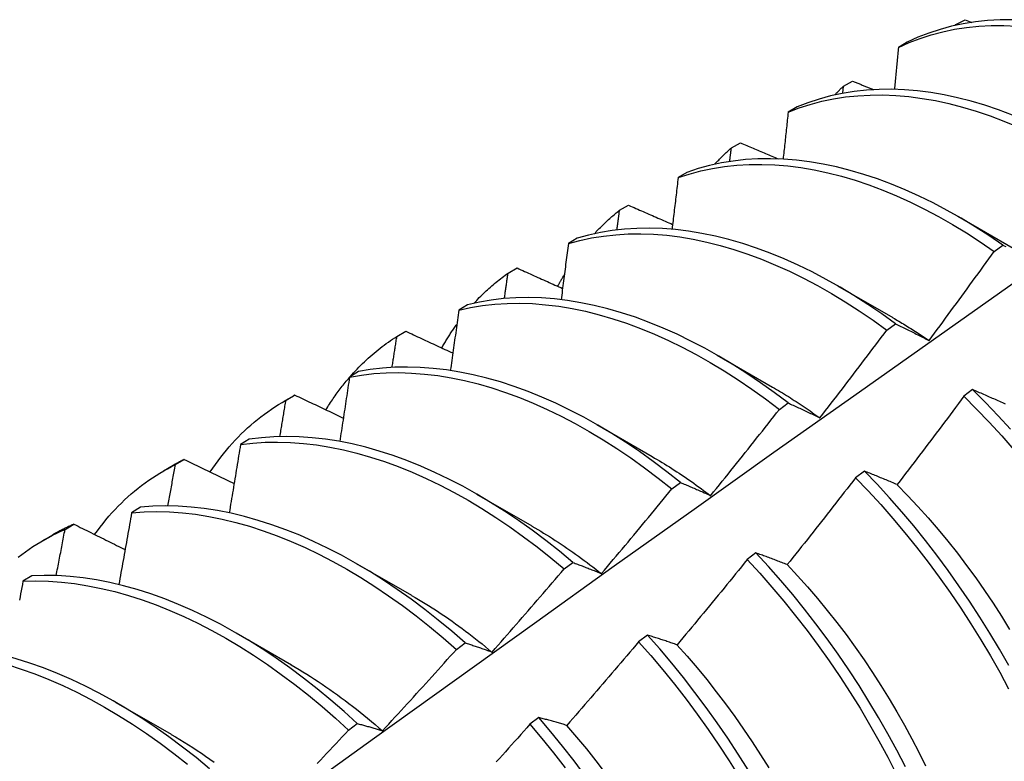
# Model space of a CAD drawing. Header units: inches. Extents: x 12 to 202, y 14 to 131.
# Tile 51 of 56: x 181.746 to 182.031, y 74.655 to 74.87. Entities that reach past the tile are written whole.
import ezdxf

# ---------------------------------------------------------------- set-up
doc = ezdxf.new("R2010")
doc.units = ezdxf.units.IN
doc.header["$MEASUREMENT"] = 0
doc.layers.add('Visible Edges(ANSI)', color=7, linetype='Continuous', lineweight=25)

msp = doc.modelspace()

# ---------------------------------------------------------------- linework, layer by layer
at = {"layer": 'Visible Edges(ANSI)'}
for p, q in [((182.01725, 74.86852), (182.01988, 74.86995)), ((182.01988, 74.86995), (182.02185, 74.86916)), ((182.01703, 74.86828), (182.01725, 74.86852)), ((182.01723, 74.86833), (182.01725, 74.86852)), ((182.00317, 74.86346), (182.00059, 74.86195)), ((181.98471, 74.85076), (181.98733, 74.8522)), ((181.98448, 74.84865), (181.98471, 74.85076)), ((181.97126, 74.84469), (181.96869, 74.84317)), ((181.95227, 74.83285), (181.95489, 74.83431)), ((181.93943, 74.82577), (181.93686, 74.82424)), ((181.91992, 74.81481), (181.92253, 74.81628)), ((182.01776, 74.81307), (182.03377, 74.80385)), ((181.90767, 74.8067), (181.90511, 74.80515)), ((182.02828, 74.80291), (182.03079, 74.80475)), ((181.88767, 74.79663), (181.89027, 74.79811)), ((181.98296, 74.79298), (181.99897, 74.78376)), ((181.87598, 74.78748), (181.87343, 74.78592)), ((181.99723, 74.78012), (181.99974, 74.78196)), ((181.8555, 74.77831), (181.8581, 74.77979)), ((181.94816, 74.77289), (181.96417, 74.76367)), ((181.84436, 74.76811), (181.84181, 74.76653)), ((181.82278, 74.75947), (181.82559, 74.7611)), ((181.82342, 74.75984), (181.82601, 74.76134)), ((182.02205, 74.7629), (182.01952, 74.761)), ((181.96615, 74.7572), (181.96866, 74.75905)), ((181.91336, 74.7528), (181.92938, 74.74358)), ((181.81281, 74.74858), (181.81026, 74.747)), ((181.78798, 74.73938), (181.7908, 74.74101)), ((181.79143, 74.74122), (181.79401, 74.74273)), ((181.99074, 74.73932), (181.98821, 74.73741)), ((181.93504, 74.73416), (181.93756, 74.73603)), ((181.87857, 74.73271), (181.89458, 74.72349)), ((181.78132, 74.7289), (181.77878, 74.7273)), ((181.75951, 74.72246), (181.76209, 74.72398)), ((181.75319, 74.71929), (181.756, 74.72091)), ((181.95939, 74.71565), (181.95686, 74.71373)), ((181.84377, 74.71261), (181.85978, 74.7034)), ((181.9039, 74.71101), (181.90642, 74.71289)), ((181.74989, 74.70907), (181.74735, 74.70746)), ((181.80897, 74.69252), (181.82498, 74.68331)), ((181.87273, 74.68775), (181.87525, 74.68963)), ((181.92799, 74.69188), (181.92545, 74.68995)), ((181.77417, 74.67243), (181.79018, 74.66322)), ((181.89653, 74.66802), (181.89398, 74.66609)), ((181.84152, 74.66438), (181.84404, 74.66627))]:
    msp.add_line(p, q, dxfattribs=at)
at = {"layer": 'Visible Edges(ANSI)', "flags": 128}
for points in [[(182.03366, 74.86989), (182.02999, 74.86987), (182.02639, 74.86967), (182.02285, 74.8693), (182.01937, 74.86876), (182.01597, 74.86804), (182.01265, 74.86715), (182.0094, 74.86609), (182.00624, 74.86486), (182.00317, 74.86346)], [(182.00059, 74.86195), (182.00367, 74.86334), (182.00684, 74.86455), (182.01009, 74.8656), (182.01342, 74.86648), (182.01682, 74.86718), (182.0203, 74.86771), (182.02385, 74.86807), (182.02746, 74.86825), (182.03113, 74.86826), (182.03485, 74.8681)], [(182.00059, 74.86195), (182.00054, 74.86144), (182.0005, 74.86094), (182.00045, 74.86043), (182.0004, 74.85993), (182.00035, 74.85942), (182.0003, 74.85891), (182.00026, 74.85841), (182.00021, 74.8579), (182.00016, 74.8574), (182.00011, 74.85689), (182.00006, 74.85638), (182.00002, 74.85588), (181.99997, 74.85537), (181.99992, 74.85486), (181.99987, 74.85435), (181.99982, 74.85385), (181.99977, 74.85334), (181.99972, 74.85283), (181.99967, 74.85233), (181.99962, 74.85182), (181.99957, 74.85131), (181.99953, 74.8508), (181.99948, 74.85029), (181.99943, 74.84979)], [(181.98733, 74.8522), (181.98759, 74.85209), (181.98784, 74.85199), (181.98809, 74.85188), (181.98834, 74.85178), (181.98859, 74.85167), (181.98885, 74.85157), (181.9891, 74.85147), (181.98935, 74.85136), (181.9896, 74.85126), (181.98985, 74.85115), (181.9901, 74.85105), (181.99036, 74.85095), (181.99061, 74.85084), (181.99086, 74.85074), (181.99111, 74.85063), (181.99136, 74.85053), (181.99162, 74.85043), (181.99187, 74.85032), (181.99212, 74.85022), (181.99237, 74.85011), (181.99263, 74.85001), (181.99288, 74.84991), (181.99313, 74.8498), (181.99338, 74.8497)], [(182.0336, 74.84236), (182.02959, 74.84386), (182.02561, 74.8452), (182.02164, 74.84637), (182.01771, 74.84737), (182.01381, 74.8482), (182.00995, 74.84886), (182.00613, 74.84935), (182.00236, 74.84966), (181.99864, 74.8498), (181.99498, 74.84977), (181.99138, 74.84956), (181.98784, 74.84918), (181.98437, 74.84863), (181.98097, 74.8479), (181.97766, 74.847), (181.97442, 74.84593), (181.97126, 74.84469)], [(181.98223, 74.84819), (181.98233, 74.8483), (181.98243, 74.84841), (181.98253, 74.84852), (181.98263, 74.84863), (181.98273, 74.84874), (181.98284, 74.84885), (181.98294, 74.84896), (181.98304, 74.84906), (181.98314, 74.84917), (181.98325, 74.84928), (181.98335, 74.84939), (181.98345, 74.84949), (181.98356, 74.8496), (181.98366, 74.84971), (181.98376, 74.84981), (181.98387, 74.84992), (181.98397, 74.85002), (181.98408, 74.85013), (181.98418, 74.85023), (181.98429, 74.85034), (181.98439, 74.85044), (181.9845, 74.85055), (181.9846, 74.85065), (181.98471, 74.85076)], [(181.96869, 74.84317), (181.97185, 74.8444), (181.97509, 74.84545), (181.97842, 74.84634), (181.98182, 74.84705), (181.98529, 74.84759), (181.98884, 74.84796), (181.99244, 74.84815), (181.99611, 74.84817), (181.99983, 74.84802), (182.00361, 74.84769), (182.00743, 74.84719), (182.01129, 74.84652), (182.0152, 74.84568), (182.01913, 74.84466), (182.0231, 74.84348), (182.02709, 74.84213), (182.0311, 74.84062), (182.03512, 74.83894)], [(181.96869, 74.84317), (181.96863, 74.8426), (181.96857, 74.84204), (181.96851, 74.84147), (181.96845, 74.84091), (181.96839, 74.84034), (181.96833, 74.83978), (181.96827, 74.83921), (181.96821, 74.83865), (181.96815, 74.83808), (181.96809, 74.83752), (181.96803, 74.83695), (181.96797, 74.83639), (181.96791, 74.83582), (181.96785, 74.83525), (181.96779, 74.83469), (181.96773, 74.83412), (181.96767, 74.83356), (181.96761, 74.83299), (181.96755, 74.83242), (181.96749, 74.83186), (181.96743, 74.83129), (181.96736, 74.83072), (181.9673, 74.83016), (181.96724, 74.82959)], [(181.94743, 74.8281), (181.94762, 74.82831), (181.94782, 74.82852), (181.94801, 74.82873), (181.94821, 74.82893), (181.9484, 74.82914), (181.9486, 74.82934), (181.9488, 74.82955), (181.94899, 74.82975), (181.94919, 74.82995), (181.94939, 74.83015), (181.94959, 74.83035), (181.9498, 74.83055), (181.95, 74.83075), (181.9502, 74.83095), (181.9504, 74.83114), (181.95061, 74.83134), (181.95081, 74.83153), (181.95102, 74.83172), (181.95123, 74.83191), (181.95143, 74.8321), (181.95164, 74.83229), (181.95185, 74.83248), (181.95206, 74.83267), (181.95227, 74.83285)], [(181.95179, 74.82891), (181.95181, 74.82908), (181.95183, 74.82924), (181.95185, 74.82941), (181.95187, 74.82957), (181.95189, 74.82973), (181.95191, 74.8299), (181.95193, 74.83006), (181.95195, 74.83023), (181.95197, 74.83039), (181.95199, 74.83055), (181.95201, 74.83072), (181.95203, 74.83088), (181.95205, 74.83105), (181.95207, 74.83121), (181.95209, 74.83138), (181.95211, 74.83154), (181.95213, 74.8317), (181.95215, 74.83187), (181.95217, 74.83203), (181.95219, 74.8322), (181.95221, 74.83236), (181.95223, 74.83253), (181.95225, 74.83269), (181.95227, 74.83285)], [(181.95489, 74.83431), (181.95534, 74.83411), (181.9558, 74.83392), (181.95625, 74.83372), (181.95671, 74.83353), (181.95716, 74.83333), (181.95762, 74.83314), (181.95807, 74.83295), (181.95853, 74.83275), (181.95898, 74.83256), (181.95944, 74.83237), (181.95989, 74.83217), (181.96035, 74.83198), (181.9608, 74.83178), (181.96126, 74.83159), (181.96172, 74.8314), (181.96217, 74.8312), (181.96263, 74.83101), (181.96308, 74.83082), (181.96354, 74.83062), (181.964, 74.83043), (181.96445, 74.83024), (181.96491, 74.83004), (181.96537, 74.82985), (181.96582, 74.82966)], [(182.03079, 74.80475), (182.02679, 74.80748), (182.02277, 74.81006), (182.01874, 74.8125), (182.0147, 74.81478), (182.01066, 74.81692), (182.00662, 74.81889), (182.00259, 74.82071), (181.99857, 74.82237), (181.99456, 74.82386), (181.99057, 74.82518), (181.98661, 74.82634), (181.98268, 74.82733), (181.97878, 74.82815), (181.97492, 74.8288), (181.97111, 74.82928), (181.96734, 74.82958), (181.96362, 74.82971), (181.95997, 74.82967), (181.95637, 74.82945), (181.95283, 74.82906), (181.94937, 74.8285), (181.94598, 74.82776), (181.94266, 74.82685), (181.93943, 74.82577)], [(181.93686, 74.82424), (181.9401, 74.8253), (181.94342, 74.8262), (181.94682, 74.82692), (181.95029, 74.82747), (181.95383, 74.82785), (181.95743, 74.82806), (181.96109, 74.82809), (181.96481, 74.82794), (181.96858, 74.82763), (181.9724, 74.82714), (181.97626, 74.82647), (181.98016, 74.82564), (181.9841, 74.82464), (181.98806, 74.82347), (181.99205, 74.82213), (181.99606, 74.82062), (182.00008, 74.81895), (182.00412, 74.81712), (182.00816, 74.81514), (182.0122, 74.81299), (182.01624, 74.8107), (182.02027, 74.80825), (182.02428, 74.80565), (182.02828, 74.80291)], [(181.93686, 74.82424), (181.93679, 74.82362), (181.93672, 74.82299), (181.93664, 74.82237), (181.93657, 74.82175), (181.9365, 74.82113), (181.93643, 74.82051), (181.93636, 74.81989), (181.93628, 74.81927), (181.93621, 74.81864), (181.93614, 74.81802), (181.93607, 74.8174), (181.93599, 74.81678), (181.93592, 74.81616), (181.93585, 74.81553), (181.93577, 74.81491), (181.9357, 74.81429), (181.93562, 74.81367), (181.93555, 74.81304), (181.93548, 74.81242), (181.9354, 74.8118), (181.93533, 74.81117), (181.93525, 74.81055), (181.93518, 74.80993), (181.9351, 74.8093)], [(181.91263, 74.80801), (181.91292, 74.80832), (181.9132, 74.80863), (181.91349, 74.80893), (181.91378, 74.80923), (181.91407, 74.80953), (181.91437, 74.80983), (181.91466, 74.81013), (181.91496, 74.81042), (181.91526, 74.81071), (181.91556, 74.811), (181.91586, 74.81129), (181.91616, 74.81158), (181.91647, 74.81186), (181.91677, 74.81214), (181.91708, 74.81242), (181.91739, 74.81269), (181.9177, 74.81297), (181.91801, 74.81324), (181.91833, 74.8135), (181.91864, 74.81377), (181.91896, 74.81404), (181.91928, 74.8143), (181.9196, 74.81456), (181.91992, 74.81481)], [(181.91917, 74.80912), (181.9192, 74.80935), (181.91924, 74.80959), (181.91927, 74.80983), (181.9193, 74.81007), (181.91933, 74.8103), (181.91936, 74.81054), (181.91939, 74.81078), (181.91942, 74.81102), (181.91946, 74.81125), (181.91949, 74.81149), (181.91952, 74.81173), (181.91955, 74.81197), (181.91958, 74.8122), (181.91961, 74.81244), (181.91964, 74.81268), (181.91967, 74.81292), (181.91971, 74.81315), (181.91974, 74.81339), (181.91977, 74.81363), (181.9198, 74.81386), (181.91983, 74.8141), (181.91986, 74.81434), (181.91989, 74.81458), (181.91992, 74.81481)], [(181.92253, 74.81628), (181.92306, 74.81604), (181.92359, 74.81581), (181.92412, 74.81558), (181.92465, 74.81535), (181.92518, 74.81511), (181.92571, 74.81488), (181.92624, 74.81465), (181.92677, 74.81442), (181.9273, 74.81418), (181.92783, 74.81395), (181.92836, 74.81372), (181.92889, 74.81349), (181.92942, 74.81325), (181.92995, 74.81302), (181.93048, 74.81279), (181.93102, 74.81256), (181.93155, 74.81233), (181.93208, 74.81209), (181.93261, 74.81186), (181.93314, 74.81163), (181.93367, 74.8114), (181.93421, 74.81117), (181.93474, 74.81094), (181.93527, 74.8107)], [(181.99974, 74.78196), (181.99576, 74.78482), (181.99176, 74.78754), (181.98774, 74.79012), (181.9837, 74.79255), (181.97967, 74.79482), (181.97562, 74.79695), (181.97158, 74.79891), (181.96755, 74.80072), (181.96353, 74.80237), (181.95952, 74.80385), (181.95554, 74.80517), (181.95158, 74.80632), (181.94765, 74.8073), (181.94375, 74.80811), (181.9399, 74.80875), (181.93608, 74.80921), (181.93232, 74.80951), (181.92861, 74.80963), (181.92495, 74.80957), (181.92136, 74.80934), (181.91783, 74.80894), (181.91437, 74.80837), (181.91098, 74.80762), (181.90767, 74.8067)], [(181.90511, 74.80515), (181.90842, 74.80606), (181.91182, 74.80679), (181.91528, 74.80736), (181.91882, 74.80774), (181.92242, 74.80796), (181.92608, 74.808), (181.92979, 74.80787), (181.93356, 74.80756), (181.93738, 74.80708), (181.94124, 74.80643), (181.94513, 74.8056), (181.94907, 74.80461), (181.95303, 74.80345), (181.95701, 74.80212), (181.96102, 74.80062), (181.96504, 74.79897), (181.96908, 74.79715), (181.97312, 74.79517), (181.97716, 74.79303), (181.9812, 74.79074), (181.98523, 74.78831), (181.98925, 74.78572), (181.99325, 74.78299), (181.99723, 74.78012)], [(181.90511, 74.80515), (181.90502, 74.80448), (181.90494, 74.8038), (181.90485, 74.80313), (181.90476, 74.80246), (181.90468, 74.80178), (181.90459, 74.8011), (181.90451, 74.80043), (181.90442, 74.79975), (181.90433, 74.79908), (181.90425, 74.7984), (181.90416, 74.79773), (181.90407, 74.79705), (181.90399, 74.79638), (181.9039, 74.7957), (181.90381, 74.79502), (181.90372, 74.79435), (181.90364, 74.79367), (181.90355, 74.79299), (181.90346, 74.79232), (181.90337, 74.79164), (181.90328, 74.79096), (181.90319, 74.79028), (181.9031, 74.78961), (181.90302, 74.78893)], [(182.03079, 74.80475), (182.03121, 74.80454), (182.03163, 74.80432)], [(182.00945, 74.77713), (182.01025, 74.77819), (182.01104, 74.77926), (182.01183, 74.78033), (182.01263, 74.7814), (182.01342, 74.78247), (182.01421, 74.78354), (182.015, 74.78461), (182.01578, 74.78568), (182.01657, 74.78675), (182.01736, 74.78782), (182.01814, 74.7889), (182.01893, 74.78997), (182.01971, 74.79105), (182.0205, 74.79212), (182.02128, 74.7932), (182.02206, 74.79427), (182.02284, 74.79535), (182.02362, 74.79643), (182.0244, 74.79751), (182.02518, 74.79859), (182.02596, 74.79967), (182.02673, 74.80075), (182.02751, 74.80183), (182.02828, 74.80291)], [(181.89027, 74.79811), (181.89082, 74.79786), (181.89136, 74.79761), (181.89191, 74.79736), (181.89246, 74.79712), (181.89301, 74.79687), (181.89355, 74.79662), (181.8941, 74.79637), (181.89465, 74.79613), (181.8952, 74.79588), (181.89575, 74.79563), (181.89629, 74.79539), (181.89684, 74.79514), (181.89739, 74.79489), (181.89794, 74.79465), (181.89849, 74.7944), (181.89904, 74.79415), (181.89959, 74.79391), (181.90014, 74.79366), (181.90069, 74.79341), (181.90124, 74.79317), (181.90179, 74.79292), (181.90234, 74.79267), (181.90289, 74.79243), (181.90344, 74.79218)], [(181.87783, 74.78792), (181.87821, 74.78833), (181.87859, 74.78873), (181.87897, 74.78913), (181.87936, 74.78953), (181.87975, 74.78992), (181.88014, 74.79031), (181.88054, 74.7907), (181.88093, 74.79108), (181.88133, 74.79146), (181.88174, 74.79183), (181.88214, 74.7922), (181.88255, 74.79257), (181.88296, 74.79293), (181.88338, 74.79328), (181.88379, 74.79364), (181.88421, 74.79399), (181.88464, 74.79433), (181.88506, 74.79467), (181.88549, 74.79501), (181.88592, 74.79534), (181.88635, 74.79567), (181.88679, 74.796), (181.88723, 74.79632), (181.88767, 74.79663)], [(181.88661, 74.78926), (181.88666, 74.78957), (181.8867, 74.78987), (181.88675, 74.79018), (181.88679, 74.79049), (181.88684, 74.7908), (181.88688, 74.7911), (181.88692, 74.79141), (181.88697, 74.79172), (181.88701, 74.79202), (181.88706, 74.79233), (181.8871, 74.79264), (181.88714, 74.79295), (181.88719, 74.79325), (181.88723, 74.79356), (181.88728, 74.79387), (181.88732, 74.79418), (181.88736, 74.79448), (181.88741, 74.79479), (181.88745, 74.7951), (181.88749, 74.7954), (181.88754, 74.79571), (181.88758, 74.79602), (181.88762, 74.79632), (181.88767, 74.79663)], [(181.90205, 74.7928), (181.90213, 74.79295), (181.90221, 74.79309), (181.90229, 74.79324), (181.90236, 74.79338), (181.90244, 74.79353), (181.90252, 74.79367), (181.9026, 74.79382), (181.90268, 74.79396), (181.90276, 74.79411), (181.90283, 74.79425), (181.90291, 74.7944), (181.90299, 74.79454), (181.90307, 74.79468), (181.90315, 74.79482), (181.90323, 74.79497), (181.90331, 74.79511), (181.9034, 74.79525), (181.90348, 74.79539), (181.90356, 74.79553), (181.90364, 74.79568), (181.90372, 74.79582), (181.9038, 74.79596), (181.90389, 74.7961), (181.90397, 74.79624)], [(181.593, 74.47632), (181.6164, 74.49341), (181.63978, 74.51047), (181.66312, 74.52749), (181.68644, 74.54447), (181.70973, 74.56142), (181.733, 74.57832), (181.75624, 74.59517), (181.77947, 74.61199), (181.80267, 74.62876), (181.82585, 74.64548), (181.84901, 74.66215), (181.87215, 74.67878), (181.89528, 74.69535), (181.91839, 74.71188), (181.94149, 74.72835), (181.96458, 74.74477), (181.98766, 74.76114), (182.01072, 74.77745), (182.03378, 74.79371)], [(181.96866, 74.75905), (181.9647, 74.76204), (181.96072, 74.7649), (181.95672, 74.76761), (181.9527, 74.77018), (181.94867, 74.7726), (181.94463, 74.77486), (181.94058, 74.77698), (181.93655, 74.77893), (181.93251, 74.78073), (181.92849, 74.78237), (181.92449, 74.78384), (181.9205, 74.78515), (181.91655, 74.78629), (181.91262, 74.78726), (181.90872, 74.78806), (181.90487, 74.78869), (181.90106, 74.78914), (181.8973, 74.78943), (181.89359, 74.78954), (181.88994, 74.78947), (181.88635, 74.78923), (181.88282, 74.78882), (181.87937, 74.78824), (181.87598, 74.78748)], [(181.87343, 74.78592), (181.87681, 74.78666), (181.88028, 74.78724), (181.88381, 74.78763), (181.8874, 74.78786), (181.89106, 74.78791), (181.89477, 74.78779), (181.89854, 74.78749), (181.90235, 74.78702), (181.90621, 74.78638), (181.9101, 74.78557), (181.91403, 74.78458), (181.91799, 74.78343), (181.92198, 74.78211), (181.92598, 74.78063), (181.93001, 74.77898), (181.93404, 74.77717), (181.93808, 74.7752), (181.94212, 74.77307), (181.94616, 74.77079), (181.95019, 74.76836), (181.95421, 74.76579), (181.95821, 74.76306), (181.96219, 74.7602), (181.96615, 74.7572)], [(181.87343, 74.78592), (181.87333, 74.78519), (181.87323, 74.78447), (181.87312, 74.78374), (181.87302, 74.78302), (181.87292, 74.78229), (181.87282, 74.78156), (181.87272, 74.78084), (181.87262, 74.78011), (181.87252, 74.77938), (181.87242, 74.77866), (181.87231, 74.77793), (181.87221, 74.7772), (181.87211, 74.77647), (181.87201, 74.77575), (181.8719, 74.77502), (181.8718, 74.77429), (181.8717, 74.77356), (181.87159, 74.77284), (181.87149, 74.77211), (181.87139, 74.77138), (181.87128, 74.77065), (181.87118, 74.76992), (181.87107, 74.76919), (181.87097, 74.76846)], [(181.99898, 74.78371), (181.99942, 74.78346), (181.99986, 74.78321), (182.00029, 74.78295), (182.00073, 74.78269), (182.00117, 74.78243), (182.00161, 74.78217), (182.00205, 74.78191), (182.00248, 74.78164), (182.00292, 74.78137), (182.00336, 74.7811), (182.0038, 74.78083), (182.00423, 74.78055), (182.00467, 74.78028), (182.0051, 74.78), (182.00554, 74.77972), (182.00598, 74.77944), (182.00641, 74.77915), (182.00685, 74.77887), (182.00728, 74.77858), (182.00772, 74.77829), (182.00815, 74.77799), (182.00859, 74.7777), (182.00902, 74.7774), (182.00945, 74.77711)], [(181.86849, 74.77498), (181.86866, 74.77528), (181.86884, 74.77558), (181.86901, 74.77587), (181.86918, 74.77616), (181.86935, 74.77646), (181.86953, 74.77675), (181.8697, 74.77704), (181.86988, 74.77733), (181.87006, 74.77762), (181.87024, 74.7779), (181.87042, 74.77819), (181.8706, 74.77847), (181.87078, 74.77876), (181.87096, 74.77904), (181.87115, 74.77932), (181.87133, 74.7796), (181.87152, 74.77988), (181.87171, 74.78015), (181.8719, 74.78043), (181.87209, 74.7807), (181.87228, 74.78098), (181.87247, 74.78125), (181.87266, 74.78152), (181.87285, 74.78179)], [(181.99974, 74.78196), (182.00013, 74.78177), (182.00053, 74.78158), (182.00093, 74.78139), (182.00133, 74.78119), (182.00173, 74.781), (182.00213, 74.7808), (182.00253, 74.7806), (182.00293, 74.78041), (182.00333, 74.78021), (182.00373, 74.78001), (182.00414, 74.77981), (182.00454, 74.77961), (182.00495, 74.7794), (182.00535, 74.7792), (182.00576, 74.779), (182.00617, 74.77879), (182.00658, 74.77859), (182.00698, 74.77838), (182.00739, 74.77817), (182.0078, 74.77797), (182.00822, 74.77776), (182.00863, 74.77755), (182.00904, 74.77734), (182.00945, 74.77713)], [(181.84196, 74.76663), (181.84247, 74.7672), (181.84298, 74.76776), (181.84349, 74.76832), (181.84401, 74.76887), (181.84454, 74.76942), (181.84507, 74.76995), (181.84561, 74.77048), (181.84615, 74.771), (181.84669, 74.77151), (181.84725, 74.77202), (181.8478, 74.77252), (181.84837, 74.77301), (181.84893, 74.77349), (181.84951, 74.77397), (181.85008, 74.77444), (181.85067, 74.7749), (181.85125, 74.77535), (181.85185, 74.7758), (181.85244, 74.77624), (181.85305, 74.77667), (181.85365, 74.77709), (181.85426, 74.7775), (181.85488, 74.77791), (181.8555, 74.77831)], [(181.85412, 74.76933), (181.85418, 74.76971), (181.85423, 74.77008), (181.85429, 74.77045), (181.85435, 74.77083), (181.85441, 74.7712), (181.85447, 74.77158), (181.85452, 74.77195), (181.85458, 74.77233), (181.85464, 74.7727), (181.8547, 74.77307), (181.85476, 74.77345), (181.85481, 74.77382), (181.85487, 74.7742), (181.85493, 74.77457), (181.85499, 74.77494), (181.85504, 74.77532), (181.8551, 74.77569), (181.85516, 74.77606), (181.85522, 74.77644), (181.85527, 74.77681), (181.85533, 74.77719), (181.85539, 74.77756), (181.85545, 74.77793), (181.8555, 74.77831)], [(181.8581, 74.77979), (181.85866, 74.77953), (181.85923, 74.77927), (181.85979, 74.77901), (181.86036, 74.77874), (181.86092, 74.77848), (181.86149, 74.77822), (181.86205, 74.77796), (181.86262, 74.7777), (181.86318, 74.77743), (181.86375, 74.77717), (181.86431, 74.77691), (181.86488, 74.77665), (181.86545, 74.77639), (181.86601, 74.77613), (181.86658, 74.77586), (181.86715, 74.7756), (181.86771, 74.77534), (181.86828, 74.77508), (181.86885, 74.77482), (181.86942, 74.77456), (181.86998, 74.7743), (181.87055, 74.77403), (181.87112, 74.77377), (181.87169, 74.77351)], [(181.97788, 74.75474), (181.9787, 74.75579), (181.97951, 74.75684), (181.98033, 74.75789), (181.98114, 74.75895), (181.98195, 74.76), (181.98276, 74.76105), (181.98357, 74.7621), (181.98438, 74.76316), (181.98519, 74.76421), (181.986, 74.76527), (181.98681, 74.76632), (181.98762, 74.76738), (181.98842, 74.76844), (181.98923, 74.7695), (181.99003, 74.77055), (181.99083, 74.77161), (181.99164, 74.77267), (181.99244, 74.77374), (181.99324, 74.7748), (181.99404, 74.77586), (181.99484, 74.77692), (181.99563, 74.77799), (181.99643, 74.77905), (181.99723, 74.78012)], [(181.93756, 74.73603), (181.93363, 74.73914), (181.92967, 74.74213), (181.92569, 74.74497), (181.92168, 74.74768), (181.91766, 74.75023), (181.91363, 74.75264), (181.90959, 74.7549), (181.90555, 74.75701), (181.90151, 74.75896), (181.89748, 74.76074), (181.89345, 74.76237), (181.88945, 74.76383), (181.88547, 74.76513), (181.88151, 74.76626), (181.87759, 74.76722), (181.8737, 74.76801), (181.86984, 74.76863), (181.86604, 74.76907), (181.86228, 74.76935), (181.85857, 74.76945), (181.85492, 74.76937), (181.85134, 74.76912), (181.84782, 74.7687), (181.84436, 74.76811)], [(181.83498, 74.75707), (181.83524, 74.75749), (181.8355, 74.75791), (181.83577, 74.75833), (181.83603, 74.75874), (181.8363, 74.75915), (181.83657, 74.75956), (181.83684, 74.75996), (181.83712, 74.76036), (181.83739, 74.76076), (181.83767, 74.76116), (181.83795, 74.76156), (181.83824, 74.76195), (181.83852, 74.76234), (181.83881, 74.76272), (181.8391, 74.76311), (181.83939, 74.76349), (181.83968, 74.76387), (181.83998, 74.76424), (181.84028, 74.76461), (181.84058, 74.76498), (181.84088, 74.76535), (181.84118, 74.76572), (181.84149, 74.76608), (181.8418, 74.76644)], [(181.84181, 74.76653), (181.8417, 74.76576), (181.84158, 74.76499), (181.84146, 74.76421), (181.84135, 74.76344), (181.84123, 74.76266), (181.84111, 74.76188), (181.841, 74.76111), (181.84088, 74.76033), (181.84076, 74.75956), (181.84064, 74.75878), (181.84052, 74.75801), (181.84041, 74.75723), (181.84029, 74.75645), (181.84017, 74.75568), (181.84005, 74.7549), (181.83993, 74.75412), (181.83981, 74.75335), (181.83969, 74.75257), (181.83957, 74.75179), (181.83945, 74.75102), (181.83933, 74.75024), (181.83921, 74.74946), (181.83909, 74.74868), (181.83897, 74.74791)], [(181.84181, 74.76653), (181.84527, 74.76712), (181.8488, 74.76753), (181.85239, 74.76776), (181.85604, 74.76782), (181.85975, 74.76771), (181.86351, 74.76742), (181.86732, 74.76696), (181.87118, 74.76633), (181.87507, 74.76553), (181.879, 74.76456), (181.88296, 74.76341), (181.88694, 74.7621), (181.89095, 74.76063), (181.89497, 74.75899), (181.899, 74.75719), (181.90304, 74.75523), (181.90708, 74.75311), (181.91112, 74.75084), (181.91516, 74.74842), (181.91918, 74.74585), (181.92318, 74.74314), (181.92716, 74.74028), (181.93112, 74.73729), (181.93504, 74.73416)], [(181.96417, 74.76366), (181.96474, 74.76332), (181.96532, 74.76299), (181.96589, 74.76265), (181.96647, 74.7623), (181.96704, 74.76196), (181.96761, 74.76161), (181.96819, 74.76125), (181.96876, 74.7609), (181.96933, 74.76053), (181.9699, 74.76017), (181.97047, 74.7598), (181.97104, 74.75943), (181.97162, 74.75906), (181.97219, 74.75868), (181.97276, 74.7583), (181.97332, 74.75791), (181.97389, 74.75752), (181.97446, 74.75713), (181.97503, 74.75674), (181.9756, 74.75634), (181.97617, 74.75594), (181.97673, 74.75553), (181.9773, 74.75512), (181.97786, 74.75471)], [(181.82601, 74.76134), (181.82599, 74.76133), (181.82598, 74.76132), (181.82596, 74.76131), (181.82594, 74.7613), (181.82592, 74.76129), (181.82591, 74.76128), (181.82589, 74.76127), (181.82587, 74.76126), (181.82586, 74.76125), (181.82584, 74.76124), (181.82582, 74.76123), (181.8258, 74.76122), (181.82579, 74.76121), (181.82577, 74.7612), (181.82575, 74.76119), (181.82573, 74.76118), (181.82572, 74.76117), (181.8257, 74.76116), (181.82568, 74.76115), (181.82566, 74.76114), (181.82565, 74.76113), (181.82563, 74.76112), (181.82561, 74.76111), (181.82559, 74.7611)], [(181.82601, 74.76134), (181.82659, 74.76106), (181.82717, 74.76078), (181.82776, 74.7605), (181.82834, 74.76023), (181.82892, 74.75995), (181.8295, 74.75967), (181.83008, 74.7594), (181.83067, 74.75912), (181.83125, 74.75884), (181.83183, 74.75857), (181.83242, 74.75829), (181.833, 74.75801), (181.83358, 74.75774), (181.83417, 74.75746), (181.83475, 74.75718), (181.83533, 74.75691), (181.83592, 74.75663), (181.8365, 74.75635), (181.83709, 74.75608), (181.83767, 74.7558), (181.83826, 74.75552), (181.83885, 74.75525), (181.83943, 74.75497), (181.84002, 74.7547)], [(182.01952, 74.761), (182.01872, 74.75993), (182.01793, 74.75886), (182.01714, 74.75778), (182.01634, 74.75671), (182.01554, 74.75564), (182.01475, 74.75457), (182.01395, 74.7535), (182.01315, 74.75243), (182.01235, 74.75137), (182.01155, 74.7503), (182.01075, 74.74923), (182.00995, 74.74817), (182.00914, 74.7471), (182.00834, 74.74604), (182.00754, 74.74497), (182.00673, 74.74391), (182.00592, 74.74285), (182.00512, 74.74179), (182.00431, 74.74072), (182.0035, 74.73966), (182.00269, 74.7386), (182.00188, 74.73754), (182.00107, 74.73649), (182.00026, 74.73543)], [(182.01952, 74.761), (182.02323, 74.75728), (182.02688, 74.75345), (182.03048, 74.74952), (182.03401, 74.74549)], [(182.03162, 74.75868), (182.03119, 74.75888), (182.03077, 74.75907), (182.03035, 74.75926), (182.02992, 74.75945), (182.0295, 74.75964), (182.02908, 74.75982), (182.02866, 74.76001), (182.02824, 74.7602), (182.02782, 74.76038), (182.0274, 74.76057), (182.02699, 74.76075), (182.02657, 74.76094), (182.02616, 74.76112), (182.02574, 74.7613), (182.02533, 74.76148), (182.02491, 74.76166), (182.0245, 74.76184), (182.02409, 74.76202), (182.02368, 74.7622), (182.02327, 74.76238), (182.02286, 74.76255), (182.02245, 74.76273), (182.02205, 74.7629)], [(182.03302, 74.75145), (182.02942, 74.75537), (182.02576, 74.75919), (182.02205, 74.7629)], [(181.80151, 74.73908), (181.80225, 74.74018), (181.80301, 74.74126), (181.80378, 74.74232), (181.80456, 74.74336), (181.80537, 74.74438), (181.80618, 74.74539), (181.80702, 74.74637), (181.80787, 74.74733), (181.80873, 74.74827), (181.80961, 74.74919), (181.8105, 74.75009), (181.81141, 74.75097), (181.81234, 74.75183), (181.81327, 74.75267), (181.81423, 74.75348), (181.81519, 74.75427), (181.81618, 74.75505), (181.81717, 74.7558), (181.81818, 74.75653), (181.8192, 74.75723), (181.82024, 74.75792), (181.82129, 74.75858), (181.82235, 74.75922), (181.82342, 74.75984)], [(181.82168, 74.74933), (181.82175, 74.74977), (181.82182, 74.75021), (181.8219, 74.75065), (181.82197, 74.75109), (181.82204, 74.75152), (181.82212, 74.75196), (181.82219, 74.7524), (181.82226, 74.75284), (181.82234, 74.75328), (181.82241, 74.75371), (181.82248, 74.75415), (181.82256, 74.75459), (181.82263, 74.75503), (181.8227, 74.75546), (181.82277, 74.7559), (181.82285, 74.75634), (181.82292, 74.75678), (181.82299, 74.75721), (181.82306, 74.75765), (181.82314, 74.75809), (181.82321, 74.75853), (181.82328, 74.75896), (181.82335, 74.7594), (181.82342, 74.75984)], [(181.96866, 74.75905), (181.96904, 74.75888), (181.96941, 74.75871), (181.96979, 74.75854), (181.97017, 74.75837), (181.97055, 74.7582), (181.97093, 74.75803), (181.97131, 74.75785), (181.97169, 74.75767), (181.97207, 74.7575), (181.97245, 74.75732), (181.97283, 74.75714), (181.97322, 74.75696), (181.9736, 74.75678), (181.97399, 74.7566), (181.97437, 74.75642), (181.97476, 74.75624), (181.97515, 74.75605), (181.97554, 74.75587), (181.97592, 74.75568), (181.97631, 74.7555), (181.9767, 74.75531), (181.9771, 74.75512), (181.97749, 74.75493), (181.97788, 74.75474)], [(181.94629, 74.73226), (181.94712, 74.73329), (181.94796, 74.73432), (181.9488, 74.73535), (181.94963, 74.73639), (181.95047, 74.73742), (181.9513, 74.73846), (181.95213, 74.73949), (181.95296, 74.74053), (181.95379, 74.74156), (181.95462, 74.7426), (181.95545, 74.74364), (181.95628, 74.74468), (181.95711, 74.74572), (181.95793, 74.74676), (181.95876, 74.7478), (181.95958, 74.74884), (181.96041, 74.74988), (181.96123, 74.75092), (181.96205, 74.75197), (181.96287, 74.75301), (181.96369, 74.75406), (181.96451, 74.7551), (181.96533, 74.75615), (181.96615, 74.7572)], [(181.90642, 74.71289), (181.90253, 74.71613), (181.8986, 74.71923), (181.89464, 74.72221), (181.89065, 74.72505), (181.88665, 74.72774), (181.88262, 74.73029), (181.87859, 74.73269), (181.87455, 74.73494), (181.87051, 74.73704), (181.86647, 74.73897), (181.86244, 74.74075), (181.85842, 74.74237), (181.85442, 74.74382), (181.85043, 74.74511), (181.84648, 74.74623), (181.84256, 74.74718), (181.83867, 74.74796), (181.83482, 74.74857), (181.83101, 74.749), (181.82726, 74.74927), (181.82356, 74.74936), (181.81991, 74.74927), (181.81633, 74.74901), (181.81281, 74.74858)], [(181.81026, 74.747), (181.81013, 74.74617), (181.81, 74.74535), (181.80986, 74.74453), (181.80973, 74.74371), (181.8096, 74.74289), (181.80946, 74.74207), (181.80933, 74.74125), (181.80919, 74.74042), (181.80906, 74.7396), (181.80892, 74.73878), (181.80879, 74.73796), (181.80865, 74.73713), (181.80852, 74.73631), (181.80838, 74.73549), (181.80824, 74.73467), (181.80811, 74.73384), (181.80797, 74.73302), (181.80783, 74.7322), (181.80769, 74.73137), (181.80756, 74.73055), (181.80742, 74.72973), (181.80728, 74.7289), (181.80714, 74.72808), (181.807, 74.72725)], [(181.81026, 74.747), (181.81379, 74.74741), (181.81737, 74.74766), (181.82102, 74.74773), (181.82473, 74.74763), (181.82849, 74.74735), (181.8323, 74.7469), (181.83615, 74.74628), (181.84004, 74.74549), (181.84397, 74.74453), (181.84792, 74.7434), (181.85191, 74.7421), (181.85591, 74.74063), (181.85993, 74.739), (181.86396, 74.73721), (181.868, 74.73526), (181.87205, 74.73315), (181.87609, 74.73089), (181.88012, 74.72848), (181.88414, 74.72592), (181.88814, 74.72321), (181.89213, 74.72036), (181.89608, 74.71738), (181.90001, 74.71426), (181.9039, 74.71101)], [(181.76808, 74.72099), (181.76887, 74.72209), (181.76968, 74.72316), (181.77051, 74.72422), (181.77135, 74.72525), (181.77221, 74.72626), (181.77308, 74.72725), (181.77397, 74.72822), (181.77488, 74.72917), (181.7758, 74.73009), (181.77674, 74.731), (181.77769, 74.73188), (181.77866, 74.73273), (181.77964, 74.73357), (181.78064, 74.73438), (181.78166, 74.73517), (181.78269, 74.73594), (181.78373, 74.73668), (181.78479, 74.7374), (181.78586, 74.7381), (181.78695, 74.73877), (181.78805, 74.73942), (181.78916, 74.74004), (181.79029, 74.74065), (181.79143, 74.74122)], [(181.78929, 74.72926), (181.78938, 74.72976), (181.78947, 74.73026), (181.78956, 74.73076), (181.78965, 74.73126), (181.78974, 74.73176), (181.78983, 74.73225), (181.78992, 74.73275), (181.79001, 74.73325), (181.7901, 74.73375), (181.79019, 74.73425), (181.79028, 74.73475), (181.79037, 74.73525), (181.79046, 74.73574), (181.79055, 74.73624), (181.79063, 74.73674), (181.79072, 74.73724), (181.79081, 74.73774), (181.7909, 74.73824), (181.79099, 74.73873), (181.79108, 74.73923), (181.79116, 74.73973), (181.79125, 74.74023), (181.79134, 74.74072), (181.79143, 74.74122)], [(181.79401, 74.74273), (181.79387, 74.74266), (181.79374, 74.7426), (181.7936, 74.74253), (181.79347, 74.74246), (181.79333, 74.74239), (181.7932, 74.74232), (181.79306, 74.74225), (181.79293, 74.74218), (181.79279, 74.74211), (181.79266, 74.74204), (181.79252, 74.74197), (181.79239, 74.74189), (181.79226, 74.74182), (181.79212, 74.74175), (181.79199, 74.74168), (181.79185, 74.7416), (181.79172, 74.74153), (181.79159, 74.74146), (181.79146, 74.74138), (181.79132, 74.74131), (181.79119, 74.74123), (181.79106, 74.74116), (181.79093, 74.74108), (181.7908, 74.74101)], [(181.79401, 74.74273), (181.79461, 74.74244), (181.79521, 74.74215), (181.7958, 74.74186), (181.7964, 74.74156), (181.797, 74.74127), (181.7976, 74.74098), (181.7982, 74.74069), (181.7988, 74.7404), (181.7994, 74.74011), (181.8, 74.73981), (181.8006, 74.73952), (181.8012, 74.73923), (181.8018, 74.73894), (181.8024, 74.73865), (181.803, 74.73836), (181.8036, 74.73806), (181.8042, 74.73777), (181.8048, 74.73748), (181.80541, 74.73719), (181.80601, 74.7369), (181.80661, 74.73661), (181.80721, 74.73631), (181.80782, 74.73602), (181.80842, 74.73573)], [(181.92936, 74.74353), (181.93008, 74.74312), (181.93079, 74.7427), (181.9315, 74.74227), (181.93221, 74.74184), (181.93292, 74.74141), (181.93363, 74.74097), (181.93433, 74.74053), (181.93504, 74.74008), (181.93575, 74.73962), (181.93646, 74.73916), (181.93716, 74.7387), (181.93787, 74.73823), (181.93858, 74.73775), (181.93928, 74.73727), (181.93998, 74.73679), (181.94069, 74.7363), (181.94139, 74.7358), (181.94209, 74.7353), (181.94279, 74.7348), (181.94349, 74.73429), (181.94419, 74.73377), (181.94489, 74.73325), (181.94558, 74.73273), (181.94628, 74.7322)], [(182.00026, 74.73543), (181.99985, 74.7356), (181.99945, 74.73577), (181.99904, 74.73594), (181.99864, 74.73611), (181.99824, 74.73628), (181.99784, 74.73645), (181.99744, 74.73661), (181.99704, 74.73678), (181.99664, 74.73694), (181.99624, 74.73711), (181.99584, 74.73727), (181.99544, 74.73743), (181.99505, 74.7376), (181.99465, 74.73776), (181.99426, 74.73792), (181.99386, 74.73808), (181.99347, 74.73824), (181.99308, 74.73839), (181.99269, 74.73855), (181.9923, 74.73871), (181.99191, 74.73886), (181.99152, 74.73902), (181.99113, 74.73917), (181.99074, 74.73932)], [(182.03251, 74.68311), (182.02983, 74.68782), (182.02705, 74.69249), (182.02417, 74.69711), (182.02119, 74.70168), (182.01812, 74.70618), (182.01497, 74.71061), (182.01173, 74.71498), (182.00841, 74.71926), (182.00501, 74.72346), (182.00155, 74.72757), (181.99801, 74.73159), (181.99441, 74.73551), (181.99074, 74.73932)], [(181.93756, 74.73603), (181.93791, 74.73588), (181.93827, 74.73573), (181.93863, 74.73559), (181.93898, 74.73544), (181.93934, 74.73529), (181.9397, 74.73514), (181.94006, 74.73498), (181.94042, 74.73483), (181.94078, 74.73468), (181.94114, 74.73452), (181.94151, 74.73437), (181.94187, 74.73421), (181.94223, 74.73405), (181.9426, 74.73389), (181.94296, 74.73373), (181.94333, 74.73357), (181.9437, 74.73341), (181.94407, 74.73325), (181.94443, 74.73309), (181.9448, 74.73292), (181.94517, 74.73276), (181.94554, 74.73259), (181.94592, 74.73243), (181.94629, 74.73226)], [(181.98821, 74.73741), (181.9874, 74.73636), (181.98658, 74.7353), (181.98576, 74.73425), (181.98495, 74.7332), (181.98413, 74.73214), (181.98331, 74.73109), (181.98249, 74.73004), (181.98167, 74.72899), (181.98085, 74.72794), (181.98003, 74.72689), (181.9792, 74.72585), (181.97838, 74.7248), (181.97755, 74.72375), (181.97673, 74.72271), (181.9759, 74.72166), (181.97507, 74.72062), (181.97425, 74.71957), (181.97342, 74.71853), (181.97259, 74.71749), (181.97176, 74.71644), (181.97093, 74.7154), (181.9701, 74.71436), (181.96926, 74.71332), (181.96843, 74.71228)], [(181.98821, 74.73741), (181.99187, 74.73359), (181.99547, 74.72966), (181.999, 74.72564), (182.00246, 74.72152), (182.00585, 74.71731), (182.00917, 74.71302), (182.0124, 74.70866), (182.01555, 74.70421), (182.01861, 74.69971), (182.02158, 74.69514), (182.02445, 74.69051), (182.02723, 74.68584), (182.0299, 74.68112), (182.03247, 74.67637)], [(182.00024, 74.73538), (182.00327, 74.73227), (182.00625, 74.72908), (182.00918, 74.72581), (182.01206, 74.72247), (182.01488, 74.71906), (182.01764, 74.71559), (182.02033, 74.71204), (182.02296, 74.70844), (182.02551, 74.70479), (182.028, 74.70108), (182.03041, 74.69733), (182.03274, 74.69353)], [(181.91467, 74.70967), (181.91553, 74.71069), (181.91639, 74.7117), (181.91724, 74.71271), (181.9181, 74.71373), (181.91895, 74.71474), (181.91981, 74.71576), (181.92066, 74.71677), (181.92152, 74.71779), (181.92237, 74.71881), (181.92322, 74.71983), (181.92407, 74.72084), (181.92492, 74.72186), (181.92577, 74.72289), (181.92661, 74.72391), (181.92746, 74.72493), (181.92831, 74.72595), (181.92915, 74.72698), (181.92999, 74.728), (181.93084, 74.72903), (181.93168, 74.73005), (181.93252, 74.73108), (181.93336, 74.73211), (181.9342, 74.73313), (181.93504, 74.73416)], [(181.77878, 74.7273), (181.77863, 74.72644), (181.77847, 74.72557), (181.77832, 74.72471), (181.77817, 74.72384), (181.77802, 74.72298), (181.77787, 74.72211), (181.77771, 74.72125), (181.77756, 74.72038), (181.77741, 74.71951), (181.77725, 74.71865), (181.7771, 74.71778), (181.77695, 74.71691), (181.77679, 74.71605), (181.77664, 74.71518), (181.77648, 74.71431), (181.77633, 74.71345), (181.77617, 74.71258), (181.77601, 74.71171), (181.77586, 74.71085), (181.7757, 74.70998), (181.77554, 74.70911), (181.77539, 74.70824), (181.77523, 74.70737), (181.77507, 74.70651)], [(181.77878, 74.7273), (181.78236, 74.72756), (181.78601, 74.72764), (181.78971, 74.72755), (181.79347, 74.72728), (181.79727, 74.72684), (181.80112, 74.72623), (181.80501, 74.72545), (181.80894, 74.7245), (181.81289, 74.72338), (181.81687, 74.72209), (181.82087, 74.72063), (181.82489, 74.71901), (181.82893, 74.71723), (181.83297, 74.71529), (181.83701, 74.71319), (181.84105, 74.71094), (181.84508, 74.70853), (181.8491, 74.70598), (181.85311, 74.70328), (181.85709, 74.70045), (181.86105, 74.69747), (181.86498, 74.69436), (181.86888, 74.69112), (181.87273, 74.68775)], [(181.87525, 74.68963), (181.87139, 74.69299), (181.8675, 74.69622), (181.86356, 74.69932), (181.8596, 74.70229), (181.85562, 74.70512), (181.85161, 74.7078), (181.84759, 74.71035), (181.84355, 74.71274), (181.83951, 74.71498), (181.83547, 74.71706), (181.83143, 74.71899), (181.8274, 74.72076), (181.82338, 74.72237), (181.81938, 74.72381), (181.8154, 74.72509), (181.81145, 74.7262), (181.80753, 74.72714), (181.80364, 74.72791), (181.79979, 74.72851), (181.79599, 74.72893), (181.79224, 74.72919), (181.78854, 74.72926), (181.7849, 74.72917), (181.78132, 74.7289)], [(181.76209, 74.72398), (181.76183, 74.72387), (181.76157, 74.72375), (181.76131, 74.72364), (181.76105, 74.72352), (181.76079, 74.7234), (181.76053, 74.72328), (181.76027, 74.72316), (181.76002, 74.72303), (181.75976, 74.72291), (181.7595, 74.72279), (181.75925, 74.72266), (181.759, 74.72253), (181.75874, 74.7224), (181.75849, 74.72228), (181.75824, 74.72214), (181.75799, 74.72201), (181.75773, 74.72188), (181.75748, 74.72175), (181.75723, 74.72161), (181.75699, 74.72147), (181.75674, 74.72134), (181.75649, 74.7212), (181.75624, 74.72106), (181.756, 74.72091)], [(181.76209, 74.72398), (181.7627, 74.72367), (181.76332, 74.72337), (181.76393, 74.72306), (181.76454, 74.72275), (181.76516, 74.72245), (181.76577, 74.72214), (181.76639, 74.72183), (181.76701, 74.72153), (181.76762, 74.72122), (181.76824, 74.72091), (181.76885, 74.72061), (181.76947, 74.7203), (181.77009, 74.71999), (181.77071, 74.71969), (181.77132, 74.71938), (181.77194, 74.71907), (181.77256, 74.71877), (181.77318, 74.71846), (181.7738, 74.71815), (181.77442, 74.71785), (181.77503, 74.71754), (181.77565, 74.71723), (181.77627, 74.71693), (181.77689, 74.71662)], [(181.74596, 74.71439), (181.74701, 74.7152), (181.74807, 74.71598), (181.74915, 74.71674), (181.75024, 74.71748), (181.75135, 74.71819), (181.75247, 74.71887), (181.75361, 74.71954), (181.75476, 74.72017), (181.75593, 74.72078), (181.75711, 74.72137), (181.7583, 74.72193), (181.75951, 74.72246)], [(181.75696, 74.70911), (181.75707, 74.70967), (181.75718, 74.71023), (181.75728, 74.71078), (181.75739, 74.71134), (181.7575, 74.7119), (181.75761, 74.71245), (181.75771, 74.71301), (181.75782, 74.71357), (181.75793, 74.71412), (181.75803, 74.71468), (181.75814, 74.71523), (181.75825, 74.71579), (181.75835, 74.71635), (181.75846, 74.7169), (181.75856, 74.71746), (181.75867, 74.71801), (181.75878, 74.71857), (181.75888, 74.71913), (181.75899, 74.71968), (181.75909, 74.72024), (181.7592, 74.72079), (181.7593, 74.72135), (181.75941, 74.7219), (181.75951, 74.72246)], [(181.89458, 74.72342), (181.89543, 74.72293), (181.89627, 74.72244), (181.89712, 74.72193), (181.89797, 74.72142), (181.89881, 74.7209), (181.89966, 74.72037), (181.9005, 74.71984), (181.90134, 74.71929), (181.90219, 74.71875), (181.90303, 74.71819), (181.90387, 74.71763), (181.90471, 74.71705), (181.90554, 74.71648), (181.90638, 74.71589), (181.90722, 74.7153), (181.90805, 74.7147), (181.90888, 74.71409), (181.90971, 74.71348), (181.91054, 74.71286), (181.91137, 74.71223), (181.9122, 74.7116), (181.91303, 74.71096), (181.91385, 74.71031), (181.91467, 74.70966)], [(181.96843, 74.71228), (181.96804, 74.71243), (181.96766, 74.71258), (181.96728, 74.71273), (181.96689, 74.71288), (181.96651, 74.71302), (181.96613, 74.71317), (181.96575, 74.71332), (181.96537, 74.71346), (181.96499, 74.7136), (181.96461, 74.71374), (181.96423, 74.71389), (181.96385, 74.71403), (181.96348, 74.71417), (181.9631, 74.7143), (181.96273, 74.71444), (181.96235, 74.71458), (181.96198, 74.71472), (181.96161, 74.71485), (181.96124, 74.71499), (181.96087, 74.71512), (181.9605, 74.71525), (181.96013, 74.71538), (181.95976, 74.71552), (181.95939, 74.71565)], [(182.00262, 74.65376), (182.00014, 74.65855), (181.99756, 74.6633), (181.99487, 74.66801), (181.99208, 74.67268), (181.9892, 74.67729), (181.98621, 74.68185), (181.98314, 74.68635), (181.97998, 74.69078), (181.97674, 74.69514), (181.97341, 74.69942), (181.97001, 74.70362), (181.96654, 74.70772), (181.963, 74.71173), (181.95939, 74.71565)], [(181.90642, 74.71289), (181.90676, 74.71276), (181.90709, 74.71264), (181.90743, 74.71251), (181.90777, 74.71239), (181.90811, 74.71226), (181.90845, 74.71213), (181.90879, 74.712), (181.90913, 74.71188), (181.90947, 74.71174), (181.90981, 74.71161), (181.91015, 74.71148), (181.9105, 74.71135), (181.91084, 74.71121), (181.91118, 74.71108), (181.91153, 74.71094), (181.91188, 74.7108), (181.91222, 74.71067), (181.91257, 74.71053), (181.91292, 74.71039), (181.91327, 74.71025), (181.91362, 74.71011), (181.91397, 74.70996), (181.91432, 74.70982), (181.91467, 74.70967)], [(181.95686, 74.71373), (181.95602, 74.71269), (181.95518, 74.71166), (181.95434, 74.71062), (181.9535, 74.70959), (181.95266, 74.70856), (181.95182, 74.70752), (181.95098, 74.70649), (181.95014, 74.70546), (181.9493, 74.70443), (181.94845, 74.7034), (181.94761, 74.70237), (181.94676, 74.70134), (181.94592, 74.70031), (181.94507, 74.69929), (181.94422, 74.69826), (181.94337, 74.69724), (181.94252, 74.69621), (181.94167, 74.69519), (181.94082, 74.69417), (181.93997, 74.69314), (181.93912, 74.69212), (181.93826, 74.6911), (181.93741, 74.69008), (181.93655, 74.68906)], [(181.95686, 74.71373), (181.96046, 74.70981), (181.96399, 74.70579), (181.96746, 74.70168), (181.97086, 74.69747), (181.97417, 74.69319), (181.97741, 74.68883), (181.98057, 74.68439), (181.98363, 74.67989), (181.98661, 74.67532), (181.98949, 74.6707), (181.99227, 74.66603), (181.99495, 74.66131), (181.99752, 74.65656), (181.99999, 74.65178)], [(181.96843, 74.71227), (181.9714, 74.70908), (181.97433, 74.70581), (181.9772, 74.70247), (181.98001, 74.69905), (181.98276, 74.69556), (181.98546, 74.69202), (181.98808, 74.68841), (181.99064, 74.68475), (181.99313, 74.68104), (181.99555, 74.67729), (181.99789, 74.67349), (182.00016, 74.66966), (182.00235, 74.6658), (182.00445, 74.66191), (182.00647, 74.65799), (182.00841, 74.65406)], [(181.88303, 74.68699), (181.88391, 74.68798), (181.88479, 74.68897), (181.88566, 74.68997), (181.88654, 74.69096), (181.88742, 74.69196), (181.88829, 74.69295), (181.88917, 74.69395), (181.89004, 74.69495), (181.89091, 74.69595), (181.89178, 74.69694), (181.89266, 74.69794), (181.89353, 74.69895), (181.8944, 74.69995), (181.89526, 74.70095), (181.89613, 74.70195), (181.897, 74.70295), (181.89786, 74.70396), (181.89873, 74.70496), (181.89959, 74.70597), (181.90046, 74.70698), (181.90132, 74.70798), (181.90218, 74.70899), (181.90304, 74.71), (181.9039, 74.71101)], [(181.74735, 74.70746), (181.74718, 74.70655), (181.74701, 74.70564), (181.74684, 74.70474), (181.74667, 74.70383), (181.7465, 74.70292), (181.74632, 74.70202)], [(181.74735, 74.70746), (181.75099, 74.70755), (181.75469, 74.70747), (181.75844, 74.70721), (181.76225, 74.70678), (181.76609, 74.70618), (181.76998, 74.70541), (181.7739, 74.70447), (181.77786, 74.70336), (181.78184, 74.70208), (181.78584, 74.70063), (181.78986, 74.69902), (181.79389, 74.69725), (181.79793, 74.69532), (181.80197, 74.69323), (181.80601, 74.69098), (181.81004, 74.68859), (181.81407, 74.68605), (181.81807, 74.68336), (181.82206, 74.68053), (181.82602, 74.67756), (181.82995, 74.67446), (181.83385, 74.67122), (181.83771, 74.66786), (181.84152, 74.66438)], [(181.84404, 74.66627), (181.84023, 74.66974), (181.83636, 74.6731), (181.83246, 74.67632), (181.82853, 74.67941), (181.82457, 74.68237), (181.82058, 74.68519), (181.81657, 74.68787), (181.81255, 74.6904), (181.80851, 74.69278), (181.80447, 74.69502), (181.80043, 74.69709), (181.79639, 74.69901), (181.79236, 74.70077), (181.78835, 74.70237), (181.78435, 74.7038), (181.78037, 74.70507), (181.77642, 74.70617), (181.7725, 74.7071), (181.76861, 74.70786), (181.76477, 74.70845), (181.76097, 74.70886), (181.75722, 74.7091), (181.75352, 74.70917), (181.74989, 74.70907)], [(181.85978, 74.70338), (181.86077, 74.70281), (181.86175, 74.70223), (181.86273, 74.70164), (181.86371, 74.70104), (181.86469, 74.70043), (181.86567, 74.69981), (181.86664, 74.69917), (181.86762, 74.69853), (181.8686, 74.69788), (181.86957, 74.69722), (181.87054, 74.69655), (181.87151, 74.69587), (181.87248, 74.69518), (181.87345, 74.69448), (181.87441, 74.69376), (181.87538, 74.69305), (181.87634, 74.69232), (181.8773, 74.69158), (181.87826, 74.69083), (181.87921, 74.69007), (181.88016, 74.68931), (181.88111, 74.68853), (181.88206, 74.68775), (181.88301, 74.68696)], [(181.87525, 74.68963), (181.87557, 74.68953), (181.87588, 74.68943), (181.8762, 74.68933), (181.87652, 74.68923), (181.87684, 74.68913), (181.87716, 74.68902), (181.87748, 74.68892), (181.8778, 74.68881), (181.87812, 74.68871), (181.87844, 74.6886), (181.87877, 74.68849), (181.87909, 74.68838), (181.87942, 74.68827), (181.87974, 74.68816), (181.88007, 74.68805), (181.88039, 74.68793), (181.88072, 74.68782), (181.88105, 74.6877), (181.88138, 74.68759), (181.88171, 74.68747), (181.88204, 74.68735), (181.88237, 74.68723), (181.8827, 74.68711), (181.88303, 74.68699)], [(181.92545, 74.68995), (181.92459, 74.68894), (181.92373, 74.68792), (181.92287, 74.68691), (181.92201, 74.68589), (181.92115, 74.68488), (181.92029, 74.68387), (181.91942, 74.68285), (181.91856, 74.68184), (181.91769, 74.68083), (181.91683, 74.67982), (181.91596, 74.67881), (181.9151, 74.6778), (181.91423, 74.6768), (181.91336, 74.67579), (181.91249, 74.67478), (181.91162, 74.67378), (181.91075, 74.67277), (181.90988, 74.67177), (181.909, 74.67077), (181.90813, 74.66976), (181.90726, 74.66876), (181.90638, 74.66776), (181.90551, 74.66676), (181.90463, 74.66576)], [(181.92545, 74.68995), (181.92899, 74.68594), (181.93246, 74.68183), (181.93586, 74.67764), (181.93918, 74.67335), (181.94242, 74.669), (181.94558, 74.66456), (181.94865, 74.66006), (181.95163, 74.6555), (181.95452, 74.65088)], [(181.93655, 74.68906), (181.93619, 74.68919), (181.93582, 74.68932), (181.93546, 74.68944), (181.9351, 74.68957), (181.93473, 74.68969), (181.93437, 74.68981), (181.93401, 74.68993), (181.93365, 74.69006), (181.93329, 74.69018), (181.93293, 74.6903), (181.93257, 74.69041), (181.93221, 74.69053), (181.93186, 74.69065), (181.9315, 74.69076), (181.93115, 74.69088), (181.93079, 74.69099), (181.93044, 74.69111), (181.93009, 74.69122), (181.92974, 74.69133), (181.92938, 74.69144), (181.92903, 74.69155), (181.92868, 74.69166), (181.92834, 74.69177), (181.92799, 74.69188)], [(181.95712, 74.65286), (181.95422, 74.65747), (181.95124, 74.66203), (181.94816, 74.66653), (181.94499, 74.67095), (181.94174, 74.67531), (181.93841, 74.67958), (181.93501, 74.68377), (181.93153, 74.68787), (181.92799, 74.69188)], [(181.71597, 74.68746), (181.71967, 74.68739), (181.72342, 74.68714), (181.72722, 74.68672), (181.73107, 74.68613), (181.73495, 74.68537), (181.73887, 74.68444), (181.74282, 74.68334), (181.7468, 74.68207), (181.7508, 74.68063), (181.75482, 74.67903), (181.75885, 74.67727), (181.76289, 74.67535), (181.76693, 74.67327), (181.77097, 74.67103), (181.775, 74.66865), (181.77903, 74.66611), (181.78304, 74.66343), (181.78702, 74.66061), (181.79099, 74.65765), (181.79492, 74.65455)], [(181.80134, 74.6532), (181.79743, 74.65642), (181.7935, 74.6595), (181.78953, 74.66245), (181.78554, 74.66526), (181.78153, 74.66793), (181.77751, 74.67046), (181.77348, 74.67283), (181.76943, 74.67505), (181.76539, 74.67712), (181.76136, 74.67903), (181.75733, 74.68078), (181.75331, 74.68237), (181.74931, 74.68379), (181.74533, 74.68505), (181.74138, 74.68614), (181.73747, 74.68706), (181.73358, 74.68781), (181.72974, 74.68839), (181.72595, 74.68879), (181.7222, 74.68902), (181.71851, 74.68908)], [(181.85136, 74.66421), (181.85226, 74.66518), (181.85316, 74.66615), (181.85406, 74.66713), (181.85495, 74.6681), (181.85585, 74.66908), (181.85675, 74.67005), (181.85764, 74.67103), (181.85853, 74.67201), (181.85943, 74.67298), (181.86032, 74.67396), (181.86121, 74.67494), (181.8621, 74.67592), (181.86299, 74.6769), (181.86388, 74.67789), (181.86477, 74.67887), (181.86566, 74.67985), (181.86655, 74.68084), (181.86743, 74.68182), (181.86832, 74.68281), (181.8692, 74.68379), (181.87009, 74.68478), (181.87097, 74.68577), (181.87185, 74.68676), (181.87273, 74.68775)], [(181.93653, 74.68904), (181.93945, 74.68576), (181.94233, 74.68242), (181.94515, 74.679), (181.94791, 74.67551), (181.95061, 74.67197), (181.95324, 74.66837), (181.95581, 74.66471), (181.95831, 74.66101), (181.96073, 74.65726), (181.96308, 74.65347)], [(181.82497, 74.68328), (181.82609, 74.68262), (181.82721, 74.68196), (181.82832, 74.68128), (181.82944, 74.68059), (181.83056, 74.67988), (181.83167, 74.67916), (181.83278, 74.67843), (181.83389, 74.67768), (181.835, 74.67693), (181.83611, 74.67616), (181.83721, 74.67538), (181.83832, 74.67458), (181.83942, 74.67378), (181.84052, 74.67296), (181.84161, 74.67213), (181.84271, 74.67129), (181.8438, 74.67044), (181.84489, 74.66957), (181.84597, 74.6687), (181.84705, 74.66781), (181.84813, 74.66691), (181.84921, 74.66601), (181.85028, 74.66509), (181.85135, 74.66416)], [(181.90463, 74.66576), (181.90428, 74.66587), (181.90394, 74.66597), (181.90359, 74.66607), (181.90325, 74.66617), (181.90291, 74.66628), (181.90256, 74.66638), (181.90222, 74.66647), (181.90188, 74.66657), (181.90154, 74.66667), (181.9012, 74.66677), (181.90086, 74.66686), (181.90052, 74.66696), (181.90019, 74.66705), (181.89985, 74.66714), (181.89951, 74.66723), (181.89918, 74.66733), (181.89884, 74.66742), (181.89851, 74.6675), (181.89818, 74.66759), (181.89785, 74.66768), (181.89751, 74.66777), (181.89718, 74.66785), (181.89685, 74.66794), (181.89653, 74.66802)], [(181.91, 74.65112), (181.90675, 74.65547), (181.90342, 74.65974), (181.90001, 74.66393), (181.89653, 74.66802)], [(181.83247, 74.65472), (181.83337, 74.65568), (181.83428, 74.65665), (181.83519, 74.65761), (181.8361, 74.65857), (181.837, 74.65954), (181.83791, 74.66051), (181.83881, 74.66147), (181.83972, 74.66244), (181.84062, 74.66341), (181.84152, 74.66438)], [(181.84404, 74.66627), (181.84434, 74.6662), (181.84464, 74.66612), (181.84494, 74.66604), (181.84524, 74.66597), (181.84554, 74.66589), (181.84584, 74.66581), (181.84614, 74.66573), (181.84644, 74.66565), (181.84674, 74.66556), (181.84704, 74.66548), (181.84735, 74.6654), (181.84765, 74.66531), (181.84796, 74.66522), (181.84826, 74.66514), (181.84857, 74.66505), (181.84888, 74.66496), (181.84918, 74.66487), (181.84949, 74.66478), (181.8498, 74.66469), (181.85011, 74.66459), (181.85042, 74.6645), (181.85073, 74.6644), (181.85105, 74.66431), (181.85136, 74.66421)], [(181.89398, 74.66609), (181.8931, 74.66509), (181.89222, 74.6641), (181.89134, 74.6631), (181.89046, 74.66211), (181.88958, 74.66112), (181.88869, 74.66012), (181.88781, 74.65913), (181.88692, 74.65814), (181.88604, 74.65715), (181.88515, 74.65616), (181.88426, 74.65517)], [(181.89398, 74.66609), (181.89746, 74.66199), (181.90086, 74.6578), (181.90419, 74.65352)], [(181.90461, 74.66572), (181.90749, 74.66238), (181.91032, 74.65897), (181.91308, 74.6555), (181.91578, 74.65196)], [(181.79018, 74.66315), (181.79143, 74.66242), (181.79269, 74.66167), (181.79394, 74.66091), (181.79519, 74.66013), (181.79645, 74.65933), (181.79769, 74.65852), (181.79894, 74.65769), (181.80019, 74.65685), (181.80143, 74.65599), (181.80267, 74.65511)]]:
    msp.add_lwpolyline(points, dxfattribs=at)

doc.saveas('drawing.dxf')
